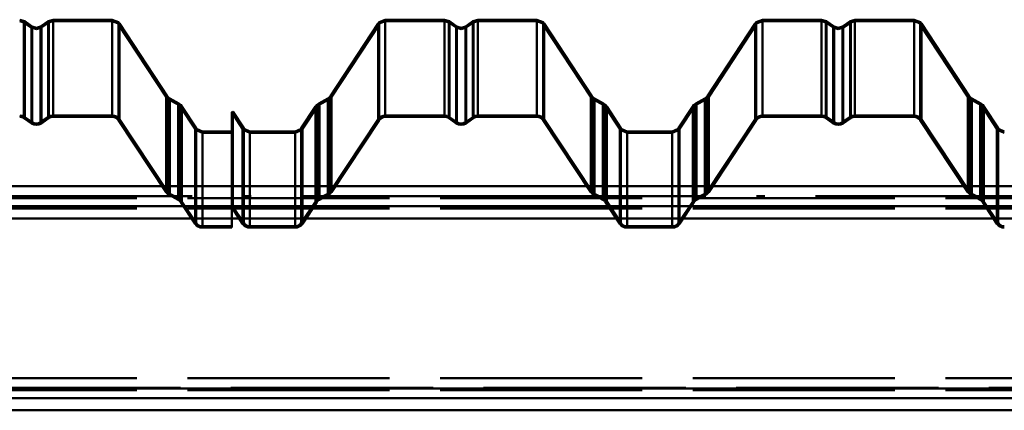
# Paper-space layout 'Layout1' of a CAD drawing. Extents: x -2 to 1033, y -36 to 596.
# Tile 97 of 256: x 232 to 247, y 501 to 507. Entities that reach past the tile are written whole.
import ezdxf

# ---------------------------------------------------------------- set-up
doc = ezdxf.new("R2010")
doc.units = 0
doc.linetypes.add('ACAD_ISO02W100', pattern=[15, 12, -3])
doc.linetypes.add('ACAD_ISO04W100', pattern=[30.5, 24, -3, 0.5, -3])
doc.layers.add('SS_PLECHY', color=7, linetype='CONTINUOUS', lineweight=50, true_color=0xb47846)
doc.layers.add('SS_VAZNICE', color=123, linetype='CONTINUOUS', lineweight=50)

psp = doc.layouts.get("Layout1")

# ---------------------------------------------------------------- linework, layer by layer
at = {"layer": 'SS_PLECHY', "color": 5, "linetype": 'Continuous', "ltscale": 0.25}
for p, q in [((232.5143, 506.9804), (232.4403, 507.0036)), ((232.6251, 506.9033), (232.5143, 506.9804)), ((232.5143, 505.5582), (232.5143, 506.9804)), ((232.8613, 506.9804), (232.7504, 506.9033)), ((232.9353, 507.0036), (232.8613, 506.9804)), ((232.8613, 505.5582), (232.8613, 506.9804)), ((233.8132, 507.0036), (232.9353, 507.0036)), ((232.9353, 505.5812), (232.9353, 507.0036)), ((233.9051, 506.9653), (233.8132, 507.0036)), ((233.8132, 505.5812), (233.8132, 507.0036)), ((233.9217, 506.9449), (233.9051, 506.9653)), ((234.6284, 505.8694), (233.9217, 506.9449)), ((233.9217, 505.5231), (233.9217, 506.9449)), ((237.7582, 506.9449), (237.0514, 505.8694)), ((237.7748, 506.9653), (237.7582, 506.9449)), ((237.7582, 505.5231), (237.7582, 506.9449)), ((237.8667, 507.0036), (237.7748, 506.9653)), ((238.7446, 507.0036), (237.8667, 507.0036)), ((237.8667, 505.5812), (237.8667, 507.0036)), ((238.8186, 506.9804), (238.7446, 507.0036)), ((238.7446, 505.5812), (238.7446, 507.0036)), ((238.9295, 506.9033), (238.8186, 506.9804)), ((238.8186, 505.5582), (238.8186, 506.9804)), ((239.1656, 506.9804), (239.0547, 506.9033)), ((239.2396, 507.0036), (239.1656, 506.9804)), ((239.1656, 505.5582), (239.1656, 506.9804)), ((240.1175, 507.0036), (239.2396, 507.0036)), ((239.2396, 505.5812), (239.2396, 507.0036)), ((240.2095, 506.9653), (240.1175, 507.0036)), ((240.1175, 505.5812), (240.1175, 507.0036)), ((240.226, 506.9449), (240.2095, 506.9653)), ((240.9328, 505.8694), (240.226, 506.9449)), ((240.226, 505.5231), (240.226, 506.9449)), ((243.3562, 506.9449), (242.6494, 505.8694)), ((243.3728, 506.9653), (243.3562, 506.9449)), ((243.3562, 505.5231), (243.3562, 506.9449)), ((243.4647, 507.0036), (243.3728, 506.9653)), ((244.3426, 507.0036), (243.4647, 507.0036)), ((243.4647, 505.5812), (243.4647, 507.0036)), ((244.4166, 506.9804), (244.3426, 507.0036)), ((244.3426, 505.5812), (244.3426, 507.0036)), ((244.5275, 506.9033), (244.4166, 506.9804)), ((244.4166, 505.5582), (244.4166, 506.9804)), ((244.7636, 506.9804), (244.6527, 506.9033)), ((244.8376, 507.0036), (244.7636, 506.9804)), ((244.7636, 505.5582), (244.7636, 506.9804)), ((245.7155, 507.0036), (244.8376, 507.0036)), ((244.8376, 505.5812), (244.8376, 507.0036)), ((245.8075, 506.9653), (245.7155, 507.0036)), ((245.7155, 505.5812), (245.7155, 507.0036)), ((245.824, 506.9449), (245.8075, 506.9653)), ((246.5308, 505.8694), (245.824, 506.9449)), ((245.824, 505.5231), (245.824, 506.9449)), ((232.6878, 506.8836), (232.6251, 506.9033)), ((232.6251, 505.4818), (232.6251, 506.9033)), ((232.7504, 506.9033), (232.6878, 506.8836)), ((232.7504, 505.4818), (232.7504, 506.9033)), ((238.9921, 506.8836), (238.9295, 506.9033)), ((238.9295, 505.4818), (238.9295, 506.9033)), ((239.0547, 506.9033), (238.9921, 506.8836)), ((239.0547, 505.4818), (239.0547, 506.9033)), ((244.5901, 506.8836), (244.5275, 506.9033)), ((244.5275, 505.4818), (244.5275, 506.9033)), ((244.6527, 506.9033), (244.5901, 506.8836)), ((244.6527, 505.4818), (244.6527, 506.9033)), ((234.6425, 505.8521), (234.6284, 505.8694)), ((234.6284, 504.457), (234.6284, 505.8694)), ((234.6682, 505.8329), (234.6425, 505.8521)), ((234.8008, 505.7613), (234.6682, 505.8329)), ((234.6682, 504.4208), (234.6682, 505.8329)), ((237.0117, 505.8329), (236.879, 505.7613)), ((237.0374, 505.8521), (237.0117, 505.8329)), ((237.0117, 504.4208), (237.0117, 505.8329)), ((237.0514, 505.8694), (237.0374, 505.8521)), ((237.0514, 504.457), (237.0514, 505.8694)), ((240.9468, 505.8521), (240.9328, 505.8694)), ((240.9328, 504.457), (240.9328, 505.8694)), ((240.9725, 505.8329), (240.9468, 505.8521)), ((241.1052, 505.7613), (240.9725, 505.8329)), ((240.9725, 504.4208), (240.9725, 505.8329)), ((242.6097, 505.8329), (242.477, 505.7613)), ((242.6354, 505.8521), (242.6097, 505.8329)), ((242.6097, 504.4208), (242.6097, 505.8329)), ((242.6494, 505.8694), (242.6354, 505.8521)), ((242.6494, 504.457), (242.6494, 505.8694)), ((246.5448, 505.8521), (246.5308, 505.8694)), ((246.5308, 504.457), (246.5308, 505.8694)), ((246.5705, 505.8329), (246.5448, 505.8521)), ((246.7032, 505.7613), (246.5705, 505.8329)), ((246.5705, 504.4208), (246.5705, 505.8329)), ((234.8312, 505.7386), (234.8008, 505.7613)), ((234.8008, 504.3498), (234.8008, 505.7613)), ((234.8478, 505.7182), (234.8312, 505.7386)), ((235.0595, 505.3959), (234.8478, 505.7182)), ((234.8478, 504.3071), (234.8478, 505.7182)), ((235.6035, 505.6431), (235.5868, 505.632)), ((235.5868, 505.632), (235.5868, 504.2217)), ((235.7659, 505.3959), (235.6035, 505.6431)), ((235.6035, 504.2327), (235.6035, 505.6431)), ((236.8321, 505.7182), (236.6203, 505.3959)), ((236.8487, 505.7386), (236.8321, 505.7182)), ((236.8321, 504.3071), (236.8321, 505.7182)), ((236.879, 505.7613), (236.8487, 505.7386)), ((236.879, 504.3498), (236.879, 505.7613)), ((241.1356, 505.7386), (241.1052, 505.7613)), ((241.1052, 504.3498), (241.1052, 505.7613)), ((241.1521, 505.7182), (241.1356, 505.7386)), ((241.3639, 505.3959), (241.1521, 505.7182)), ((241.1521, 504.3071), (241.1521, 505.7182)), ((242.4301, 505.7182), (242.2183, 505.3959)), ((242.4467, 505.7386), (242.4301, 505.7182)), ((242.4301, 504.3071), (242.4301, 505.7182)), ((242.477, 505.7613), (242.4467, 505.7386)), ((242.477, 504.3498), (242.477, 505.7613)), ((246.7336, 505.7386), (246.7032, 505.7613)), ((246.7032, 504.3498), (246.7032, 505.7613)), ((246.7501, 505.7182), (246.7336, 505.7386)), ((246.9619, 505.3959), (246.7501, 505.7182)), ((246.7501, 504.3071), (246.7501, 505.7182)), ((232.5029, 505.5418), (232.6138, 505.4654)), ((232.5143, 505.5582), (232.6251, 505.4818)), ((232.7504, 505.4818), (232.8613, 505.5582)), ((232.7618, 505.4654), (232.8726, 505.5418)), ((232.9353, 505.5812), (233.8132, 505.5812)), ((232.9353, 505.5613), (233.8132, 505.5613)), ((233.905, 505.5121), (234.6118, 504.446)), ((233.9217, 505.5231), (234.6284, 504.457)), ((237.0514, 504.457), (237.7582, 505.5231)), ((237.0681, 504.446), (237.7749, 505.5121)), ((237.8667, 505.5812), (238.7446, 505.5812)), ((237.8667, 505.5613), (238.7446, 505.5613)), ((238.8072, 505.5418), (238.9181, 505.4654)), ((238.8186, 505.5582), (238.9295, 505.4818)), ((239.0547, 505.4818), (239.1656, 505.5582)), ((239.0661, 505.4654), (239.177, 505.5418)), ((239.2396, 505.5812), (240.1175, 505.5812)), ((239.2396, 505.5613), (240.1175, 505.5613)), ((240.2093, 505.5121), (240.9161, 504.446)), ((240.226, 505.5231), (240.9328, 504.457)), ((242.6494, 504.457), (243.3562, 505.5231)), ((242.6661, 504.446), (243.3729, 505.5121)), ((243.4647, 505.5812), (244.3426, 505.5812)), ((243.4647, 505.5613), (244.3426, 505.5613)), ((244.4052, 505.5418), (244.5161, 505.4654)), ((244.4166, 505.5582), (244.5275, 505.4818)), ((244.6527, 505.4818), (244.7636, 505.5582)), ((244.6641, 505.4654), (244.775, 505.5418)), ((244.8376, 505.5812), (245.7155, 505.5812)), ((244.8376, 505.5613), (245.7155, 505.5613)), ((245.8073, 505.5121), (246.5141, 504.446)), ((245.824, 505.5231), (246.5308, 504.457)), ((235.0736, 505.3787), (235.0595, 505.3959)), ((235.0595, 503.9877), (235.0595, 505.3959)), ((235.1513, 505.3463), (235.0736, 505.3787)), ((235.5868, 505.3463), (235.1513, 505.3463)), ((235.1513, 505.3463), (235.1513, 503.9385)), ((235.7799, 505.3787), (235.7659, 505.3959)), ((235.7659, 503.9877), (235.7659, 505.3959)), ((235.8577, 505.3463), (235.7799, 505.3787)), ((236.5285, 505.3463), (235.8577, 505.3463)), ((235.8577, 503.9385), (235.8577, 505.3463)), ((236.6063, 505.3787), (236.5285, 505.3463)), ((236.5285, 503.9385), (236.5285, 505.3463)), ((236.6203, 505.3959), (236.6063, 505.3787)), ((236.6203, 503.9877), (236.6203, 505.3959)), ((241.3779, 505.3787), (241.3639, 505.3959)), ((241.3639, 503.9877), (241.3639, 505.3959)), ((241.4557, 505.3463), (241.3779, 505.3787)), ((242.1265, 505.3463), (241.4557, 505.3463)), ((241.4557, 503.9385), (241.4557, 505.3463)), ((242.2043, 505.3787), (242.1265, 505.3463)), ((242.1265, 503.9385), (242.1265, 505.3463)), ((242.2183, 505.3959), (242.2043, 505.3787)), ((242.2183, 503.9877), (242.2183, 505.3959)), ((246.9759, 505.3787), (246.9619, 505.3959)), ((246.9619, 503.9877), (246.9619, 505.3959)), ((247.0537, 505.3463), (246.9759, 505.3787)), ((234.6587, 504.4033), (234.7914, 504.3323)), ((234.6682, 504.4208), (234.8008, 504.3498)), ((236.879, 504.3498), (237.0117, 504.4208)), ((236.8885, 504.3323), (237.0212, 504.4033)), ((240.963, 504.4033), (241.0957, 504.3323)), ((240.9725, 504.4208), (241.1052, 504.3498)), ((242.477, 504.3498), (242.6097, 504.4208)), ((242.4865, 504.3323), (242.6192, 504.4033)), ((246.561, 504.4033), (246.6937, 504.3323)), ((246.5705, 504.4208), (246.7032, 504.3498)), ((234.8311, 504.2961), (235.0428, 503.9767)), ((234.8478, 504.3071), (235.0595, 503.9877)), ((235.5868, 504.2217), (235.6035, 504.2327)), ((235.5868, 504.2217), (235.5868, 503.9385)), ((235.5868, 504.2217), (235.7492, 503.9767)), ((235.6035, 504.2327), (235.7659, 503.9877)), ((236.6203, 503.9877), (236.8321, 504.3071)), ((236.637, 503.9767), (236.8488, 504.2961)), ((241.1354, 504.2961), (241.3472, 503.9767)), ((241.1521, 504.3071), (241.3639, 503.9877)), ((242.2183, 503.9877), (242.4301, 504.3071)), ((242.235, 503.9767), (242.4468, 504.2961)), ((246.7334, 504.2961), (246.9452, 503.9767)), ((246.7501, 504.3071), (246.9619, 503.9877)), ((235.1513, 503.9385), (235.5868, 503.9385)), ((235.1513, 503.9186), (235.5868, 503.9186)), ((235.5868, 503.9385), (235.5868, 503.9186)), ((235.8577, 503.9385), (236.5285, 503.9385)), ((235.8577, 503.9186), (236.5285, 503.9186)), ((241.4557, 503.9385), (242.1265, 503.9385)), ((241.4557, 503.9186), (242.1265, 503.9186))]:
    psp.add_line(p, q, dxfattribs=at)
at = {"layer": 'SS_PLECHY', "color": 5, "linetype": 'ACAD_ISO02W100', "ltscale": 0.25}
for p, q in [((232.5029, 506.9638), (232.4403, 506.9835)), ((232.6138, 506.8867), (232.5029, 506.9638)), ((232.5029, 506.9638), (232.5029, 505.5418)), ((232.8726, 506.9638), (232.7618, 506.8867)), ((232.9353, 506.9835), (232.8726, 506.9638)), ((232.8726, 506.9638), (232.8726, 505.5418)), ((233.8132, 506.9835), (232.9353, 506.9835)), ((233.891, 506.9511), (233.8132, 506.9835)), ((233.905, 506.9339), (233.891, 506.9511)), ((237.7889, 506.9511), (237.7749, 506.9339)), ((237.8667, 506.9835), (237.7889, 506.9511)), ((238.7446, 506.9835), (237.8667, 506.9835)), ((238.8072, 506.9638), (238.7446, 506.9835)), ((238.9181, 506.8867), (238.8072, 506.9638)), ((238.8072, 506.9638), (238.8072, 505.5418)), ((239.177, 506.9638), (239.0661, 506.8867)), ((239.2396, 506.9835), (239.177, 506.9638)), ((239.177, 506.9638), (239.177, 505.5418)), ((240.1175, 506.9835), (239.2396, 506.9835)), ((240.1953, 506.9511), (240.1175, 506.9835)), ((240.2093, 506.9339), (240.1953, 506.9511)), ((243.3869, 506.9511), (243.3729, 506.9339)), ((243.4647, 506.9835), (243.3869, 506.9511)), ((244.3426, 506.9835), (243.4647, 506.9835)), ((244.4052, 506.9638), (244.3426, 506.9835)), ((244.5161, 506.8867), (244.4052, 506.9638)), ((244.4052, 506.9638), (244.4052, 505.5418)), ((244.775, 506.9638), (244.6641, 506.8867)), ((244.8376, 506.9835), (244.775, 506.9638)), ((244.775, 506.9638), (244.775, 505.5418)), ((245.7155, 506.9835), (244.8376, 506.9835)), ((245.7933, 506.9511), (245.7155, 506.9835)), ((245.8073, 506.9339), (245.7933, 506.9511)), ((232.6878, 506.8635), (232.6138, 506.8867)), ((232.6138, 506.8867), (232.6138, 505.4654)), ((232.7618, 506.8867), (232.6878, 506.8635)), ((232.7618, 506.8867), (232.7618, 505.4654)), ((234.6118, 505.8583), (233.905, 506.9339)), ((233.905, 506.9339), (233.905, 505.5121)), ((237.7749, 506.9339), (237.0681, 505.8583)), ((237.7749, 506.9339), (237.7749, 505.5121)), ((238.9921, 506.8635), (238.9181, 506.8867)), ((238.9181, 506.8867), (238.9181, 505.4654)), ((239.0661, 506.8867), (238.9921, 506.8635)), ((239.0661, 506.8867), (239.0661, 505.4654)), ((240.9161, 505.8583), (240.2093, 506.9339)), ((240.2093, 506.9339), (240.2093, 505.5121)), ((243.3729, 506.9339), (242.6661, 505.8583)), ((243.3729, 506.9339), (243.3729, 505.5121)), ((244.5901, 506.8635), (244.5161, 506.8867)), ((244.5161, 506.8867), (244.5161, 505.4654)), ((244.6641, 506.8867), (244.5901, 506.8635)), ((244.6641, 506.8867), (244.6641, 505.4654)), ((246.5141, 505.8583), (245.8073, 506.9339)), ((245.8073, 506.9339), (245.8073, 505.5121)), ((234.6283, 505.8379), (234.6118, 505.8583)), ((234.6118, 505.8583), (234.6118, 504.446)), ((234.6587, 505.8152), (234.6283, 505.8379)), ((234.7914, 505.7436), (234.6587, 505.8152)), ((234.6587, 505.8152), (234.6587, 504.4033)), ((237.0212, 505.8152), (236.8885, 505.7436)), ((237.0516, 505.8379), (237.0212, 505.8152)), ((237.0212, 505.8152), (237.0212, 504.4033)), ((237.0681, 505.8583), (237.0516, 505.8379)), ((237.0681, 505.8583), (237.0681, 504.446)), ((240.9327, 505.8379), (240.9161, 505.8583)), ((240.9161, 505.8583), (240.9161, 504.446)), ((240.963, 505.8152), (240.9327, 505.8379)), ((241.0957, 505.7436), (240.963, 505.8152)), ((240.963, 505.8152), (240.963, 504.4033)), ((242.6192, 505.8152), (242.4865, 505.7436)), ((242.6496, 505.8379), (242.6192, 505.8152)), ((242.6192, 505.8152), (242.6192, 504.4033)), ((242.6661, 505.8583), (242.6496, 505.8379)), ((242.6661, 505.8583), (242.6661, 504.446)), ((246.5307, 505.8379), (246.5141, 505.8583)), ((246.5141, 505.8583), (246.5141, 504.446)), ((246.561, 505.8152), (246.5307, 505.8379)), ((246.6937, 505.7436), (246.561, 505.8152)), ((246.561, 505.8152), (246.561, 504.4033)), ((234.8171, 505.7244), (234.7914, 505.7436)), ((234.7914, 505.7436), (234.7914, 504.3323)), ((234.8311, 505.7071), (234.8171, 505.7244)), ((235.0428, 505.3849), (234.8311, 505.7071)), ((234.8311, 505.7071), (234.8311, 504.2961)), ((235.7492, 505.3849), (235.5868, 505.632)), ((236.8488, 505.7071), (236.637, 505.3849)), ((236.8628, 505.7244), (236.8488, 505.7071)), ((236.8488, 505.7071), (236.8488, 504.2961)), ((236.8885, 505.7436), (236.8628, 505.7244)), ((236.8885, 505.7436), (236.8885, 504.3323)), ((241.1214, 505.7244), (241.0957, 505.7436)), ((241.0957, 505.7436), (241.0957, 504.3323)), ((241.1354, 505.7071), (241.1214, 505.7244)), ((241.3472, 505.3849), (241.1354, 505.7071)), ((241.1354, 505.7071), (241.1354, 504.2961)), ((242.4468, 505.7071), (242.235, 505.3849)), ((242.4608, 505.7244), (242.4468, 505.7071)), ((242.4468, 505.7071), (242.4468, 504.2961)), ((242.4865, 505.7436), (242.4608, 505.7244)), ((242.4865, 505.7436), (242.4865, 504.3323)), ((246.7194, 505.7244), (246.6937, 505.7436)), ((246.6937, 505.7436), (246.6937, 504.3323)), ((246.7334, 505.7071), (246.7194, 505.7244)), ((246.9452, 505.3849), (246.7334, 505.7071)), ((246.7334, 505.7071), (246.7334, 504.2961)), ((232.9353, 505.5613), (232.9353, 505.5812)), ((233.8132, 505.5613), (233.8132, 505.5812)), ((237.8667, 505.5613), (237.8667, 505.5812)), ((238.7446, 505.5613), (238.7446, 505.5812)), ((239.2396, 505.5613), (239.2396, 505.5812)), ((240.1175, 505.5613), (240.1175, 505.5812)), ((243.4647, 505.5613), (243.4647, 505.5812)), ((244.3426, 505.5613), (244.3426, 505.5812)), ((244.8376, 505.5613), (244.8376, 505.5812)), ((245.7155, 505.5613), (245.7155, 505.5812)), ((235.0594, 505.3645), (235.0428, 505.3849)), ((235.0428, 505.3849), (235.0428, 503.9767)), ((235.1513, 505.3262), (235.0594, 505.3645)), ((235.7658, 505.3645), (235.7492, 505.3849)), ((235.7492, 505.3849), (235.7492, 503.9767)), ((235.8577, 505.3262), (235.7658, 505.3645)), ((236.6205, 505.3645), (236.5285, 505.3262)), ((236.637, 505.3849), (236.6205, 505.3645)), ((236.637, 505.3849), (236.637, 503.9767)), ((241.3638, 505.3645), (241.3472, 505.3849)), ((241.3472, 505.3849), (241.3472, 503.9767)), ((241.4557, 505.3262), (241.3638, 505.3645)), ((242.2185, 505.3645), (242.1265, 505.3262)), ((242.235, 505.3849), (242.2185, 505.3645)), ((242.235, 505.3849), (242.235, 503.9767)), ((246.9618, 505.3645), (246.9452, 505.3849)), ((246.9452, 505.3849), (246.9452, 503.9767)), ((247.0537, 505.3262), (246.9618, 505.3645)), ((235.5868, 505.3262), (235.1513, 505.3262)), ((236.5285, 505.3262), (235.8577, 505.3262)), ((242.1265, 505.3262), (241.4557, 505.3262)), ((235.1513, 503.9385), (235.1513, 503.9186)), ((235.8577, 503.9186), (235.8577, 503.9385)), ((236.5285, 503.9186), (236.5285, 503.9385)), ((241.4557, 503.9186), (241.4557, 503.9385)), ((242.1265, 503.9186), (242.1265, 503.9385))]:
    psp.add_line(p, q, dxfattribs=at)
at = {"layer": 'SS_PLECHY', "color": 5, "linetype": 'Continuous', "ltscale": 0.25, "extrusion": (-1.37248e-12, 0.093704, -0.9956)}
psp.add_arc((-232.4403, 503.2279, 47.3626), 0.13, 90, 124.70088, dxfattribs=at)
at = {"layer": 'SS_PLECHY', "color": 5, "linetype": 'Continuous', "ltscale": 0.25, "extrusion": (-9.16489e-13, 0.093704, -0.9956)}
psp.add_arc((-232.4403, 503.2279, 47.3626), 0.11, 90, 124.70088, dxfattribs=at)
at = {"layer": 'SS_PLECHY', "color": 5, "linetype": 'Continuous', "ltscale": 0.25, "extrusion": (-1.42798e-12, -0.093704, 0.9956)}
psp.add_arc((232.6878, 503.3474, -47.3739), 0.11, 235.29912, 304.70088, dxfattribs=at)
at = {"layer": 'SS_PLECHY', "color": 5, "linetype": 'Continuous', "ltscale": 0.25, "extrusion": (1.41602e-12, 0.093704, -0.9956)}
psp.add_arc((-232.9353, 503.2279, 47.3626), 0.13, 55.29912, 90, dxfattribs=at)
at = {"layer": 'SS_PLECHY', "color": 5, "linetype": 'Continuous', "ltscale": 0.25, "extrusion": (9.73402e-13, 0.093704, -0.9956)}
psp.add_arc((-232.9353, 503.2279, 47.3626), 0.11, 55.29912, 90, dxfattribs=at)
at = {"layer": 'SS_PLECHY', "color": 5, "linetype": 'Continuous', "ltscale": 0.25, "extrusion": (-1.28106e-12, 0.093704, -0.9956)}
psp.add_arc((-233.8132, 503.2279, 47.3626), 0.13, 90, 146.57519, dxfattribs=at)
at = {"layer": 'SS_PLECHY', "color": 5, "linetype": 'Continuous', "ltscale": 0.25, "extrusion": (-1.53399e-12, 0.093704, -0.9956)}
psp.add_arc((-233.8132, 503.2279, 47.3626), 0.11, 90, 146.57519, dxfattribs=at)
at = {"layer": 'SS_PLECHY', "color": 5, "linetype": 'Continuous', "ltscale": 0.25, "extrusion": (1.04762e-12, 0.093704, -0.9956)}
psp.add_arc((-237.8667, 503.2279, 47.3626), 0.13, 33.42481, 90, dxfattribs=at)
at = {"layer": 'SS_PLECHY', "color": 5, "linetype": 'Continuous', "ltscale": 0.25, "extrusion": (6.34076e-13, 0.093704, -0.9956)}
psp.add_arc((-237.8667, 503.2279, 47.3626), 0.11, 33.42481, 90, dxfattribs=at)
at = {"layer": 'SS_PLECHY', "color": 5, "linetype": 'Continuous', "ltscale": 0.25, "extrusion": (-7.15525e-13, 0.093704, -0.9956)}
psp.add_arc((-238.7446, 503.2279, 47.3626), 0.13, 90, 124.70088, dxfattribs=at)
at = {"layer": 'SS_PLECHY', "color": 5, "linetype": 'Continuous', "ltscale": 0.25, "extrusion": (-1.9155e-13, 0.093704, -0.9956)}
psp.add_arc((-238.7446, 503.2279, 47.3626), 0.11, 90, 124.70088, dxfattribs=at)
at = {"layer": 'SS_PLECHY', "color": 5, "linetype": 'Continuous', "ltscale": 0.25, "extrusion": (-6.98171e-13, -0.093704, 0.9956)}
psp.add_arc((238.9921, 503.3474, -47.3739), 0.11, 235.29912, 304.70088, dxfattribs=at)
at = {"layer": 'SS_PLECHY', "color": 5, "linetype": 'Continuous', "ltscale": 0.25, "extrusion": (7.59061e-13, 0.093704, -0.9956)}
psp.add_arc((-239.2396, 503.2279, 47.3626), 0.13, 55.29912, 90, dxfattribs=at)
at = {"layer": 'SS_PLECHY', "color": 5, "linetype": 'Continuous', "ltscale": 0.25, "extrusion": (1.96991e-13, 0.093704, -0.9956)}
psp.add_arc((-239.2396, 503.2279, 47.3626), 0.11, 55.29912, 90, dxfattribs=at)
at = {"layer": 'SS_PLECHY', "color": 5, "linetype": 'Continuous', "ltscale": 0.25, "extrusion": (-4.67795e-13, 0.093704, -0.9956)}
psp.add_arc((-240.1175, 503.2279, 47.3626), 0.13, 90, 146.57519, dxfattribs=at)
at = {"layer": 'SS_PLECHY', "color": 5, "linetype": 'Continuous', "ltscale": 0.25, "extrusion": (-4.98236e-13, 0.093704, -0.9956)}
psp.add_arc((-240.1175, 503.2279, 47.3626), 0.11, 90, 146.57519, dxfattribs=at)
at = {"layer": 'SS_PLECHY', "color": 5, "linetype": 'Continuous', "ltscale": 0.25, "extrusion": (1.69857e-12, 0.093704, -0.9956)}
psp.add_arc((-243.4647, 503.2279, 47.3626), 0.13, 33.42481, 90, dxfattribs=at)
at = {"layer": 'SS_PLECHY', "color": 5, "linetype": 'Continuous', "ltscale": 0.25, "extrusion": (1.40332e-12, 0.093704, -0.9956)}
psp.add_arc((-243.4647, 503.2279, 47.3626), 0.11, 33.42481, 90, dxfattribs=at)
at = {"layer": 'SS_PLECHY', "color": 5, "linetype": 'Continuous', "ltscale": 0.25, "extrusion": (-9.76669e-13, 0.093704, -0.9956)}
psp.add_arc((-244.3426, 503.2279, 47.3626), 0.13, 90, 124.70088, dxfattribs=at)
at = {"layer": 'SS_PLECHY', "color": 5, "linetype": 'Continuous', "ltscale": 0.25, "extrusion": (-5.00175e-13, 0.093704, -0.9956)}
psp.add_arc((-244.3426, 503.2279, 47.3626), 0.11, 90, 124.70088, dxfattribs=at)
at = {"layer": 'SS_PLECHY', "color": 5, "linetype": 'Continuous', "ltscale": 0.25, "extrusion": (-1.15373e-12, -0.093704, 0.9956)}
psp.add_arc((244.5901, 503.3474, -47.3739), 0.11, 235.29912, 304.70088, dxfattribs=at)
at = {"layer": 'SS_PLECHY', "color": 5, "linetype": 'Continuous', "ltscale": 0.25, "extrusion": (6.71158e-13, 0.093704, -0.9956)}
psp.add_arc((-244.8376, 503.2279, 47.3626), 0.13, 55.29912, 90, dxfattribs=at)
at = {"layer": 'SS_PLECHY', "color": 5, "linetype": 'Continuous', "ltscale": 0.25, "extrusion": (9.8529e-13, 0.093704, -0.9956)}
psp.add_arc((-244.8376, 503.2279, 47.3626), 0.11, 55.29912, 90, dxfattribs=at)
at = {"layer": 'SS_PLECHY', "color": 5, "linetype": 'Continuous', "ltscale": 0.25, "extrusion": (-8.19436e-13, 0.093704, -0.9956)}
psp.add_arc((-245.7155, 503.2279, 47.3626), 0.13, 90, 146.57519, dxfattribs=at)
at = {"layer": 'SS_PLECHY', "color": 5, "linetype": 'Continuous', "ltscale": 0.25, "extrusion": (-9.13809e-13, 0.093704, -0.9956)}
psp.add_arc((-245.7155, 503.2279, 47.3626), 0.11, 90, 146.57519, dxfattribs=at)
at = {"layer": 'SS_PLECHY', "color": 5, "linetype": 'Continuous', "ltscale": 0.25, "extrusion": (-1.21708e-12, -0.093704, 0.9956)}
psp.add_arc((232.6878, 503.3474, -47.3739), 0.13, 235.29912, 304.70088, dxfattribs=at)
at = {"layer": 'SS_PLECHY', "color": 5, "linetype": 'Continuous', "ltscale": 0.25, "extrusion": (-5.56021e-13, -0.093704, 0.9956)}
psp.add_arc((238.9921, 503.3474, -47.3739), 0.13, 235.29912, 304.70088, dxfattribs=at)
at = {"layer": 'SS_PLECHY', "color": 5, "linetype": 'Continuous', "ltscale": 0.25, "extrusion": (-3.73364e-13, -0.093704, 0.9956)}
psp.add_arc((244.5901, 503.3474, -47.3739), 0.13, 235.29912, 304.70088, dxfattribs=at)
at = {"layer": 'SS_PLECHY', "color": 5, "linetype": 'Continuous', "ltscale": 0.25, "extrusion": (-9.25159e-13, -0.093704, 0.9956)}
psp.add_arc((234.7203, 502.2975, -47.2751), 0.11, 213.42481, 241.736, dxfattribs=at)
at = {"layer": 'SS_PLECHY', "color": 5, "linetype": 'Continuous', "ltscale": 0.25, "extrusion": (-1.77315e-12, -0.093704, 0.9956)}
psp.add_arc((236.9596, 502.2975, -47.2751), 0.11, 298.264, 326.57519, dxfattribs=at)
at = {"layer": 'SS_PLECHY', "color": 5, "linetype": 'Continuous', "ltscale": 0.25, "extrusion": (1.66324e-12, -0.093704, 0.9956)}
psp.add_arc((241.0246, 502.2975, -47.2751), 0.11, 213.42481, 241.736, dxfattribs=at)
at = {"layer": 'SS_PLECHY', "color": 5, "linetype": 'Continuous', "ltscale": 0.25, "extrusion": (-1.17741e-12, -0.093704, 0.9956)}
psp.add_arc((242.5576, 502.2975, -47.2751), 0.11, 298.264, 326.57519, dxfattribs=at)
at = {"layer": 'SS_PLECHY', "color": 5, "linetype": 'Continuous', "ltscale": 0.25, "extrusion": (9.36463e-13, -0.093704, 0.9956)}
psp.add_arc((246.6226, 502.2975, -47.2751), 0.11, 213.42481, 241.736, dxfattribs=at)
at = {"layer": 'SS_PLECHY', "color": 5, "linetype": 'Continuous', "ltscale": 0.25, "extrusion": (-6.719e-13, -0.093704, 0.9956)}
psp.add_arc((234.7203, 502.2975, -47.2751), 0.13, 213.42481, 241.736, dxfattribs=at)
at = {"layer": 'SS_PLECHY', "color": 5, "linetype": 'Continuous', "ltscale": 0.25, "extrusion": (-3.83047e-13, 0.093704, -0.9956)}
psp.add_arc((-234.7393, 502.0173, 47.2487), 0.11, 118.264, 146.57519, dxfattribs=at)
at = {"layer": 'SS_PLECHY', "color": 5, "linetype": 'Continuous', "ltscale": 0.25, "extrusion": (7.94998e-14, 0.093704, -0.9956)}
psp.add_arc((-234.7393, 502.0173, 47.2487), 0.13, 118.264, 146.57519, dxfattribs=at)
at = {"layer": 'SS_PLECHY', "color": 5, "linetype": 'Continuous', "ltscale": 0.25, "extrusion": (-2.29925e-12, 0.093704, -0.9956)}
psp.add_arc((-236.9406, 502.0173, 47.2487), 0.13, 33.42481, 61.736, dxfattribs=at)
at = {"layer": 'SS_PLECHY', "color": 5, "linetype": 'Continuous', "ltscale": 0.25, "extrusion": (-2.87253e-12, 0.093704, -0.9956)}
psp.add_arc((-236.9406, 502.0173, 47.2487), 0.11, 33.42481, 61.736, dxfattribs=at)
at = {"layer": 'SS_PLECHY', "color": 5, "linetype": 'Continuous', "ltscale": 0.25, "extrusion": (-1.82098e-12, -0.093704, 0.9956)}
psp.add_arc((236.9596, 502.2975, -47.2751), 0.13, 298.264, 326.57519, dxfattribs=at)
at = {"layer": 'SS_PLECHY', "color": 5, "linetype": 'Continuous', "ltscale": 0.25, "extrusion": (1.51829e-12, -0.093704, 0.9956)}
psp.add_arc((241.0246, 502.2975, -47.2751), 0.13, 213.42481, 241.736, dxfattribs=at)
at = {"layer": 'SS_PLECHY', "color": 5, "linetype": 'Continuous', "ltscale": 0.25, "extrusion": (1.72071e-12, 0.093704, -0.9956)}
psp.add_arc((-241.0436, 502.0173, 47.2487), 0.11, 118.264, 146.57519, dxfattribs=at)
at = {"layer": 'SS_PLECHY', "color": 5, "linetype": 'Continuous', "ltscale": 0.25, "extrusion": (1.95158e-12, 0.093704, -0.9956)}
psp.add_arc((-241.0436, 502.0173, 47.2487), 0.13, 118.264, 146.57519, dxfattribs=at)
at = {"layer": 'SS_PLECHY', "color": 5, "linetype": 'Continuous', "ltscale": 0.25, "extrusion": (-1.61234e-12, 0.093704, -0.9956)}
psp.add_arc((-242.5386, 502.0173, 47.2487), 0.13, 33.42481, 61.736, dxfattribs=at)
at = {"layer": 'SS_PLECHY', "color": 5, "linetype": 'Continuous', "ltscale": 0.25, "extrusion": (-2.10321e-12, 0.093704, -0.9956)}
psp.add_arc((-242.5386, 502.0173, 47.2487), 0.11, 33.42481, 61.736, dxfattribs=at)
at = {"layer": 'SS_PLECHY', "color": 5, "linetype": 'Continuous', "ltscale": 0.25, "extrusion": (-1.30897e-12, -0.093704, 0.9956)}
psp.add_arc((242.5576, 502.2975, -47.2751), 0.13, 298.264, 326.57519, dxfattribs=at)
at = {"layer": 'SS_PLECHY', "color": 5, "linetype": 'Continuous', "ltscale": 0.25, "extrusion": (8.57129e-13, -0.093704, 0.9956)}
psp.add_arc((246.6226, 502.2975, -47.2751), 0.13, 213.42481, 241.736, dxfattribs=at)
at = {"layer": 'SS_PLECHY', "color": 5, "linetype": 'Continuous', "ltscale": 0.25, "extrusion": (1.11565e-12, 0.093704, -0.9956)}
psp.add_arc((-246.6416, 502.0173, 47.2487), 0.11, 118.264, 146.57519, dxfattribs=at)
at = {"layer": 'SS_PLECHY', "color": 5, "linetype": 'Continuous', "ltscale": 0.25, "extrusion": (1.39946e-12, 0.093704, -0.9956)}
psp.add_arc((-246.6416, 502.0173, 47.2487), 0.13, 118.264, 146.57519, dxfattribs=at)
at = {"layer": 'SS_PLECHY', "color": 5, "linetype": 'Continuous', "ltscale": 0.25, "extrusion": (2.67786e-13, -0.093704, 0.9956)}
psp.add_arc((235.1513, 501.8303, -47.2311), 0.13, 213.42481, 270, dxfattribs=at)
at = {"layer": 'SS_PLECHY', "color": 5, "linetype": 'Continuous', "ltscale": 0.25, "extrusion": (3.59272e-13, -0.093704, 0.9956)}
psp.add_arc((235.1513, 501.8303, -47.2311), 0.11, 213.42481, 270, dxfattribs=at)
at = {"layer": 'SS_PLECHY', "color": 5, "linetype": 'Continuous', "ltscale": 0.25, "extrusion": (3.4446e-12, -0.093704, 0.9956)}
psp.add_arc((235.8577, 501.8303, -47.2311), 0.13, 213.42481, 270, dxfattribs=at)
at = {"layer": 'SS_PLECHY', "color": 5, "linetype": 'Continuous', "ltscale": 0.25, "extrusion": (3.98546e-12, -0.093704, 0.9956)}
psp.add_arc((235.8577, 501.8303, -47.2311), 0.11, 213.42481, 270, dxfattribs=at)
at = {"layer": 'SS_PLECHY', "color": 5, "linetype": 'Continuous', "ltscale": 0.25, "extrusion": (-1.9187e-12, -0.093704, 0.9956)}
psp.add_arc((236.5285, 501.8303, -47.2311), 0.11, 270, 326.57519, dxfattribs=at)
at = {"layer": 'SS_PLECHY', "color": 5, "linetype": 'Continuous', "ltscale": 0.25, "extrusion": (-1.92442e-12, -0.093704, 0.9956)}
psp.add_arc((236.5285, 501.8303, -47.2311), 0.13, 270, 326.57519, dxfattribs=at)
at = {"layer": 'SS_PLECHY', "color": 5, "linetype": 'Continuous', "ltscale": 0.25, "extrusion": (2.78344e-12, -0.093704, 0.9956)}
psp.add_arc((241.4557, 501.8303, -47.2311), 0.13, 213.42481, 270, dxfattribs=at)
at = {"layer": 'SS_PLECHY', "color": 5, "linetype": 'Continuous', "ltscale": 0.25, "extrusion": (3.20411e-12, -0.093704, 0.9956)}
psp.add_arc((241.4557, 501.8303, -47.2311), 0.11, 213.42481, 270, dxfattribs=at)
at = {"layer": 'SS_PLECHY', "color": 5, "linetype": 'Continuous', "ltscale": 0.25, "extrusion": (-1.50311e-12, -0.093704, 0.9956)}
psp.add_arc((242.1265, 501.8303, -47.2311), 0.11, 270, 326.57519, dxfattribs=at)
at = {"layer": 'SS_PLECHY', "color": 5, "linetype": 'Continuous', "ltscale": 0.25, "extrusion": (-1.57278e-12, -0.093704, 0.9956)}
psp.add_arc((242.1265, 501.8303, -47.2311), 0.13, 270, 326.57519, dxfattribs=at)
at = {"layer": 'SS_PLECHY', "color": 5, "linetype": 'Continuous', "ltscale": 0.25, "extrusion": (2.13251e-12, -0.093704, 0.9956)}
psp.add_arc((247.0537, 501.8303, -47.2311), 0.13, 213.42481, 270, dxfattribs=at)
at = {"layer": 'SS_PLECHY', "color": 5, "linetype": 'Continuous', "ltscale": 0.25, "extrusion": (2.43483e-12, -0.093704, 0.9956)}
psp.add_arc((247.0537, 501.8303, -47.2311), 0.11, 213.42481, 270, dxfattribs=at)
at = {"layer": 'SS_VAZNICE', "color": 1, "linetype": 'Continuous', "ltscale": 0.25}
for p, q in [((234.5528, 504.535), (230.8228, 504.535)), ((240.8571, 504.535), (237.1271, 504.535)), ((246.4551, 504.535), (242.7251, 504.535)), ((230.504, 504.2351), (234.8716, 504.2351)), ((236.8083, 504.2351), (241.1759, 504.2351)), ((242.4063, 504.2351), (246.7739, 504.2351)), ((230.3852, 504.0559), (234.9904, 504.0559)), ((235.5868, 504.0559), (235.6967, 504.0559)), ((236.6895, 504.0559), (241.2947, 504.0559)), ((242.2875, 504.0559), (246.8927, 504.0559)), ((170.6, 501.532), (280.8, 501.532)), ((170.6, 501.3877), (280.8, 501.3877)), ((170.6, 501.2085), (280.8, 501.2085))]:
    psp.add_line(p, q, dxfattribs=at)
at = {"layer": 'SS_VAZNICE', "color": 3, "linetype": 'ACAD_ISO02W100', "ltscale": 0.25}
for p, q in [((237.1271, 504.535), (234.5528, 504.535)), ((242.7251, 504.535), (240.8571, 504.535)), ((248.3231, 504.535), (246.4551, 504.535)), ((282.93, 504.3558), (168.075, 504.3558)), ((282.93, 504.2115), (168.075, 504.2115)), ((282.93, 504.2002), (168.075, 504.2002)), ((234.8716, 504.2351), (236.8083, 504.2351)), ((241.1759, 504.2351), (242.4063, 504.2351)), ((246.7739, 504.2351), (248.0043, 504.2351)), ((234.9904, 504.0559), (235.5868, 504.0559)), ((235.6967, 504.0559), (236.6895, 504.0559)), ((241.2947, 504.0559), (242.2875, 504.0559)), ((246.8927, 504.0559), (247.8855, 504.0559)), ((282.93, 501.6875), (168.075, 501.6875)), ((168.075, 501.5432), (282.93, 501.5432)), ((282.93, 501.5083), (168.075, 501.5083))]:
    psp.add_line(p, q, dxfattribs=at)
at = {"layer": 'SS_VAZNICE', "color": 7, "linetype": 'ACAD_ISO04W100', "ltscale": 0.25}
psp.add_line((168, 504.385), (283, 504.385), dxfattribs=at)

doc.saveas('drawing.dxf')
